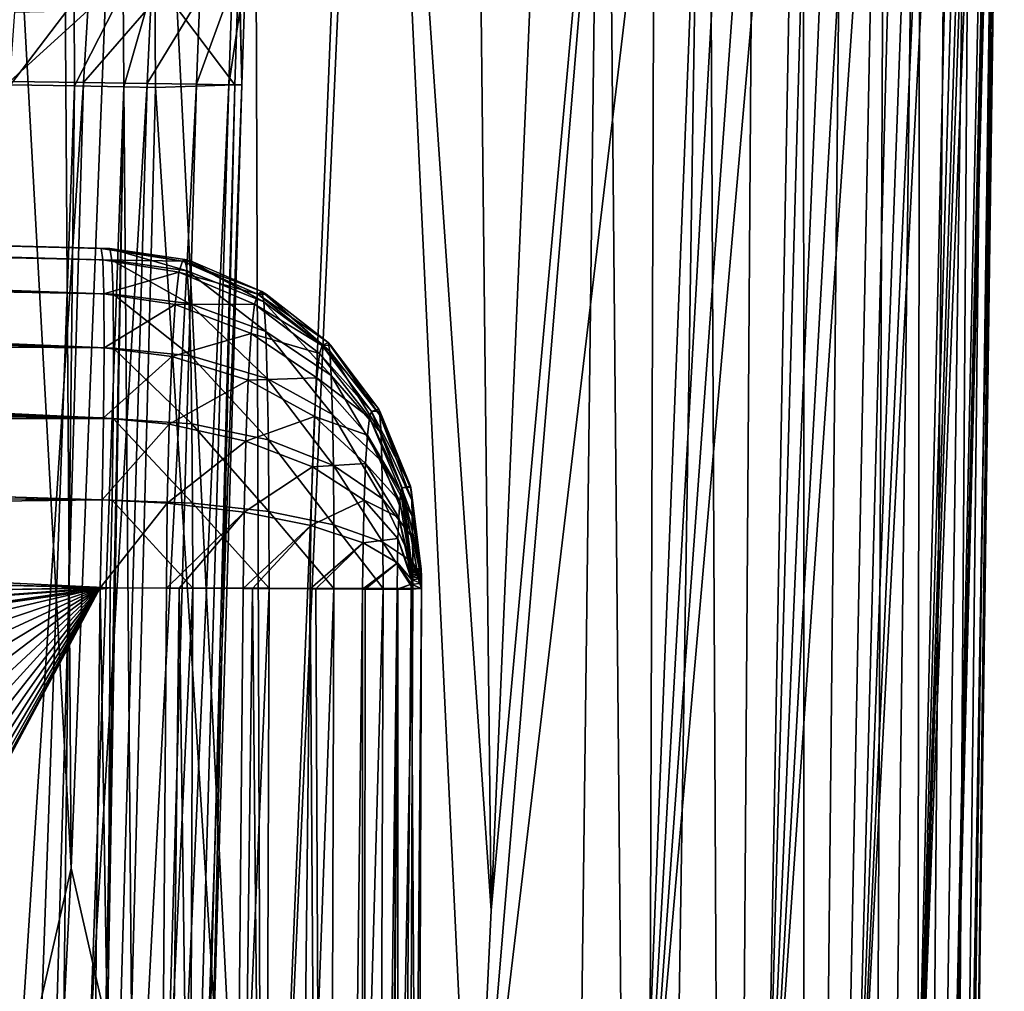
# Model space of a CAD drawing. Header units: metres. Extents: x -105 to 105, y -117 to 62.
# Tile 116 of 256: x 16.08 to 21.01, y -42.45 to -37.59. Entities that reach past the tile are written whole.
import ezdxf

# ---------------------------------------------------------------- set-up
doc = ezdxf.new("R2010")
doc.units = ezdxf.units.M
doc.layers.add('solid_509432_AD150_SW0001', color=7, linetype='CONTINUOUS')
doc.layers.add('solid_509432_AD150_SW0001_01', color=7, linetype='CONTINUOUS')

msp = doc.modelspace()

# ---------------------------------------------------------------- linework, layer by layer
at = {"layer": 'solid_509432_AD150_SW0001'}
for points in [[(-2.571086, -44.225113, 17.200001), (19.004164, -33.471672, 17.200001), (-19.004164, -33.471653, 17.200001)], [(0.626161, -43.635117, 17.200001), (19.004164, -33.471672, 17.200001), (-0.471556, -43.619888, 17.200001)], [(16.495655, -38.789654, 8.592188), (0, -38.358189, 8.158414), (0, -38.429993, 7.947414)], [(16.500473, -38.959274, 8.182471), (0, -38.429993, 7.947414), (0, -38.528774, 7.747659)], [(16.500473, -38.959274, 8.182471), (16.495655, -38.789654, 8.592188), (0, -38.429993, 7.947414)], [(16.500473, -38.959274, 8.182471), (0, -38.528774, 7.747659), (0, -38.652809, 7.562604)], [(16.501513, -39.229218, 7.830352), (16.500473, -38.959274, 8.182471), (0, -38.652809, 7.562604)]]:
    msp.add_3dface(points, dxfattribs=at)
at = {"layer": 'solid_509432_AD150_SW0001_01'}
for points in [[(-2.571086, -44.225113, 17.200001), (-1.55115, -43.819115, 17.200001), (19.004164, -33.471672, 17.200001)], [(-1.55115, -43.819115, 17.200001), (-0.471556, -43.619888, 17.200001), (19.004164, -33.471672, 17.200001)], [(0.626161, -43.635117, 17.200001), (1.699764, -43.864197, 17.200001), (19.004164, -33.471672, 17.200001)], [(1.699764, -43.864197, 17.200001), (2.708052, -44.298321, 17.200001), (19.004164, -33.471672, 17.200001)], [(2.708052, -44.298321, 17.200001), (3.612293, -44.920826, 17.200001), (19.004164, -33.471672, 17.200001)], [(3.612293, -44.920826, 17.200001), (4.377715, -45.707779, 17.200001), (19.004164, -33.471672, 17.200001)], [(4.279174, -52.812294, 17.200001), (18.747355, -54.341576, 17.200001), (19.004164, -33.471672, 17.200001)], [(4.901679, -51.908051, 17.200001), (4.279174, -52.812294, 17.200001), (19.004164, -33.471672, 17.200001)], [(4.377715, -45.707779, 17.200001), (4.974889, -46.628914, 17.200001), (19.004164, -33.471672, 17.200001)], [(5.335804, -50.899761, 17.200001), (4.901679, -51.908051, 17.200001), (19.004164, -33.471672, 17.200001)], [(4.974889, -46.628914, 17.200001), (5.380886, -47.648849, 17.200001), (19.004164, -33.471672, 17.200001)], [(5.564882, -49.82616, 17.200001), (5.335804, -50.899761, 17.200001), (19.004164, -33.471672, 17.200001)], [(5.380886, -47.648849, 17.200001), (5.58011, -48.728443, 17.200001), (19.004164, -33.471672, 17.200001)], [(5.58011, -48.728443, 17.200001), (5.564882, -49.82616, 17.200001), (19.004164, -33.471672, 17.200001)], [(16.337908, -41.835602, -7.249465), (15.374814, -46.039547, -8.034822), (15.878429, -33.5, -8.644802)], [(16.2812, -33.5, -8.147221), (16.337908, -41.835602, -7.249465), (15.878429, -33.5, -8.644802)], [(16.2812, -33.5, -8.147221), (16.666525, -33.499992, -7.628942), (16.337908, -41.835602, -7.249465)], [(17.292755, -46.037891, -5.18559), (16.337908, -41.835602, -7.249465), (16.666525, -33.499992, -7.628942)], [(17.250189, -33.5, -6.753048), (17.292755, -46.037891, -5.18559), (16.666525, -33.499992, -7.628942)], [(17.250189, -33.5, -6.753048), (17.802956, -33.5, -5.799614), (17.292755, -46.037891, -5.18559)], [(17.802956, -33.5, -5.799614), (17.851265, -33.5, -5.709489), (17.292755, -46.037891, -5.18559)], [(18.347046, -43.965725, -3.240561), (17.292755, -46.037891, -5.18559), (17.851265, -33.5, -5.709489)], [(18.439791, -42.047333, -3.313157), (18.347046, -43.965725, -3.240561), (17.851265, -33.5, -5.709489)], [(18.344845, -33.5, -4.712969), (18.439791, -42.047333, -3.313157), (17.851265, -33.5, -5.709489)], [(18.344845, -33.5, -4.712969), (18.804445, -33.499958, -3.630712), (18.439791, -42.047333, -3.313157)], [(19.215357, -33.5, -2.49794), (18.347046, -43.965725, -3.240561), (18.439791, -42.047333, -3.313157)], [(19.591818, -33.5, -1.260103), (19.18572, -43.946175, -0.818114), (18.347046, -43.965725, -3.240561)], [(19.215357, -33.5, -2.49794), (19.591818, -33.5, -1.260103), (18.347046, -43.965725, -3.240561)], [(19.215357, -33.5, -2.49794), (18.439791, -42.047333, -3.313157), (18.804445, -33.499958, -3.630712)], [(19.196905, -54.347084, 17.148819), (19.004164, -33.471672, 17.200001), (18.747355, -54.341576, 17.200001)], [(19.196905, -54.347084, 17.148819), (19.264751, -33.475403, 17.182947), (19.004164, -33.471672, 17.200001)], [(20.099735, -33.5, 0.886704), (19.808689, -43.945038, 1.711264), (19.18572, -43.946175, -0.818114)], [(19.938181, -33.5, 0.124618), (20.099735, -33.5, 0.886704), (19.18572, -43.946175, -0.818114)], [(19.768791, -33.5, -0.588765), (19.938181, -33.5, 0.124618), (19.18572, -43.946175, -0.818114)], [(19.591818, -33.5, -1.260103), (19.768791, -33.5, -0.588765), (19.18572, -43.946175, -0.818114)], [(19.196905, -54.347084, 17.148819), (19.520893, -33.479103, 17.13208), (19.264751, -33.475403, 17.182947)], [(19.623438, -54.351334, 16.997894), (19.520893, -33.479103, 17.13208), (19.196905, -54.347084, 17.148819)], [(19.623438, -54.351334, 16.997894), (19.768225, -33.48267, 17.048267), (19.520893, -33.479103, 17.13208)], [(19.623438, -54.351334, 16.997894), (20.002529, -33.486046, 16.932934), (19.768225, -33.48267, 17.048267)], [(20.005131, -54.355141, 16.75495), (20.002529, -33.486046, 16.932934), (19.623438, -54.351334, 16.997894)], [(20.527891, -33.5, 3.530756), (20.256693, -43.943859, 4.336709), (19.808689, -43.945038, 1.711264)], [(20.39657, -33.5, 2.587375), (20.527891, -33.5, 3.530756), (19.808689, -43.945038, 1.711264)], [(20.252766, -33.5, 1.70437), (20.39657, -33.5, 2.587375), (19.808689, -43.945038, 1.711264)], [(20.099735, -33.5, 0.886704), (20.252766, -33.5, 1.70437), (19.808689, -43.945038, 1.711264)], [(20.005131, -54.355141, 16.75495), (20.219803, -33.489174, 16.788054), (20.002529, -33.486046, 16.932934)], [(20.005131, -54.355141, 16.75495), (20.416351, -33.492004, 16.616091), (20.219803, -33.489174, 16.788054)], [(20.322451, -54.358303, 16.432421), (20.416351, -33.492004, 16.616091), (20.005131, -54.355141, 16.75495)], [(20.800377, -33.5, 6.292074), (20.560003, -43.942654, 7.03424), (20.256693, -43.943859, 4.336709)], [(20.731546, -33.5, 5.432731), (20.800377, -33.5, 6.292074), (20.256693, -43.943859, 4.336709)], [(20.640642, -33.5, 4.495215), (20.731546, -33.5, 5.432731), (20.256693, -43.943859, 4.336709)], [(20.527891, -33.5, 3.530756), (20.640642, -33.5, 4.495215), (20.256693, -43.943859, 4.336709)], [(20.322451, -54.358303, 16.432421), (20.588825, -33.494484, 16.419971), (20.416351, -33.492004, 16.616091)], [(20.559155, -54.360664, 16.046814), (20.588825, -33.494484, 16.419971), (20.322451, -54.358303, 16.432421)], [(20.559155, -54.360664, 16.046814), (20.734261, -33.496571, 16.203068), (20.588825, -33.494484, 16.419971)], [(20.559155, -54.360664, 16.046814), (20.850195, -33.498219, 15.969069), (20.734261, -33.496571, 16.203068)], [(20.703129, -54.362099, 15.617867), (20.850195, -33.498219, 15.969069), (20.559155, -54.360664, 16.046814)], [(20.960203, -33.5, 9.572054), (20.742512, -43.941422, 9.769556), (20.560003, -43.942654, 7.03424)], [(20.920578, -33.5, 8.428209), (20.960203, -33.5, 9.572054), (20.560003, -43.942654, 7.03424)], [(20.891075, -33.5, 7.781393), (20.920578, -33.5, 8.428209), (20.560003, -43.942654, 7.03424)], [(20.852119, -33.5, 7.072661), (20.891075, -33.5, 7.781393), (20.560003, -43.942654, 7.03424)], [(20.800377, -33.5, 6.292074), (20.852119, -33.5, 7.072661), (20.560003, -43.942654, 7.03424)], [(20.703129, -54.362099, 15.617867), (20.93466, -33.499386, 15.721932), (20.850195, -33.498219, 15.969069)], [(20.703129, -54.362099, 15.617867), (20.986189, -33.500046, 15.466034), (20.93466, -33.499386, 15.721932)], [(20.703129, -54.362099, 15.617867), (20.746878, -54.377357, 15.167789), (20.986189, -33.500046, 15.466034)], [(21.004698, -33.5, 12.412524), (20.83222, -43.94017, 12.502515), (20.742512, -43.941422, 9.769556)], [(21.000637, -33.5, 11.840405), (21.004698, -33.5, 12.412524), (20.742512, -43.941422, 9.769556)], [(20.993958, -33.5, 11.232738), (21.000637, -33.5, 11.840405), (20.742512, -43.941422, 9.769556)], [(20.984552, -33.500019, 10.575723), (20.993958, -33.5, 11.232738), (20.742512, -43.941422, 9.769556)], [(20.960203, -33.5, 9.572054), (20.984552, -33.500019, 10.575723), (20.742512, -43.941422, 9.769556)], [(20.986189, -33.500046, 15.466034), (20.746878, -54.377357, 15.167789), (20.862232, -44.021671, 15.191829)], [(21.006433, -33.5, 14.569975), (20.862232, -44.021671, 15.191829), (20.83222, -43.94017, 12.502515)], [(21.007477, -33.5, 14.01115), (21.006433, -33.5, 14.569975), (20.83222, -43.94017, 12.502515)], [(21.007679, -33.5, 13.484887), (21.007477, -33.5, 14.01115), (20.83222, -43.94017, 12.502515)], [(21.00687, -33.5, 12.956925), (21.007679, -33.5, 13.484887), (20.83222, -43.94017, 12.502515)], [(21.004698, -33.5, 12.412524), (21.00687, -33.5, 12.956925), (20.83222, -43.94017, 12.502515)], [(21.006433, -33.5, 14.569975), (21.003345, -33.499981, 15.205338), (20.862232, -44.021671, 15.191829)], [(20.986189, -33.500046, 15.466034), (20.862232, -44.021671, 15.191829), (21.003345, -33.499981, 15.205338)], [(16.755898, -37.38113, -0.581073), (17.155979, -37.913364, 1.051079), (17.176847, -37.29546, 1.107694)], [(17.191433, -37.913734, 1.450462), (17.176847, -37.29546, 1.107694), (17.155979, -37.913364, 1.051079)], [(17.191433, -37.913734, 1.450462), (17.177525, -37.282532, 1.110074), (17.176847, -37.29546, 1.107694)], [(17.191433, -37.913734, 1.450462), (17.209694, -37.352509, 1.500777), (17.177525, -37.282532, 1.110074)], [(17.12649, -37.912613, 1.846121), (17.143063, -37.417023, 1.887917), (17.209694, -37.352509, 1.500777)], [(17.191433, -37.913734, 1.450462), (17.12649, -37.912613, 1.846121), (17.209694, -37.352509, 1.500777)], [(16.597887, -37.43924, -0.94682), (16.600748, -37.922832, -0.90991), (16.755898, -37.38113, -0.581073)], [(16.600748, -37.922832, -0.90991), (16.759558, -37.925709, -0.537667), (16.755898, -37.38113, -0.581073)], [(16.755898, -37.38113, -0.581073), (16.759558, -37.925709, -0.537667), (17.155979, -37.913364, 1.051079)], [(16.597887, -37.43924, -0.94682), (16.351919, -37.494816, -1.261945), (16.35363, -37.918472, -1.23039)], [(16.597887, -37.43924, -0.94682), (16.35363, -37.918472, -1.23039), (16.600748, -37.922832, -0.90991)], [(16.965229, -37.910065, 2.213207), (16.981726, -37.471951, 2.247681), (17.143063, -37.417023, 1.887917)], [(17.12649, -37.912613, 1.846121), (16.965229, -37.910065, 2.213207), (17.143063, -37.417023, 1.887917)], [(16.351919, -37.494816, -1.261945), (16.033754, -37.541523, -1.50583), (16.034016, -37.91291, -1.478602)], [(16.351919, -37.494816, -1.261945), (16.034016, -37.91291, -1.478602), (16.35363, -37.918472, -1.23039)], [(16.717773, -37.90625, 2.528669), (16.735668, -37.513893, 2.557797), (16.981726, -37.471951, 2.247681)], [(16.965229, -37.910065, 2.213207), (16.717773, -37.90625, 2.528669), (16.981726, -37.471951, 2.247681)], [(16.030886, -37.895844, 2.929962), (16.054628, -37.549408, 2.956552), (16.420124, -37.540257, 2.799066)], [(16.399668, -37.901409, 2.772695), (16.030886, -37.895844, 2.929962), (16.420124, -37.540257, 2.799066)], [(16.399668, -37.901409, 2.772695), (16.420124, -37.540257, 2.799066), (16.735668, -37.513893, 2.557797)], [(16.717773, -37.90625, 2.528669), (16.399668, -37.901409, 2.772695), (16.735668, -37.513893, 2.557797)], [(15.73107, -48.171921, 2.936239), (16.030886, -37.895844, 2.929962), (16.399668, -37.901409, 2.772695)], [(16.104322, -48.18819, 2.774335), (15.73107, -48.171921, 2.936239), (16.399668, -37.901409, 2.772695)], [(16.35363, -37.918472, -1.23039), (16.034016, -37.91291, -1.478602), (15.988058, -48.221207, -1.254016)], [(16.35363, -37.918472, -1.23039), (15.988058, -48.221207, -1.254016), (16.235443, -48.233841, -0.942587)], [(16.104322, -48.18819, 2.774335), (16.399668, -37.901409, 2.772695), (16.717773, -37.90625, 2.528669)], [(16.424654, -48.202282, 2.523368), (16.104322, -48.18819, 2.774335), (16.717773, -37.90625, 2.528669)], [(16.600748, -37.922832, -0.90991), (16.35363, -37.918472, -1.23039), (16.235443, -48.233841, -0.942587)], [(16.600748, -37.922832, -0.90991), (16.235443, -48.233841, -0.942587), (16.400219, -48.211334, -0.578726)], [(16.600748, -37.922832, -0.90991), (16.400219, -48.211334, -0.578726), (16.433891, -47.534676, -0.574933)], [(16.424654, -48.202282, 2.523368), (16.717773, -37.90625, 2.528669), (16.965229, -37.910065, 2.213207)], [(16.67132, -48.21328, 2.199593), (16.424654, -48.202282, 2.523368), (16.965229, -37.910065, 2.213207)], [(16.600748, -37.922832, -0.90991), (16.433891, -47.534676, -0.574933), (16.639904, -42.566452, -0.551323)], [(16.600748, -37.922832, -0.90991), (16.639904, -42.566452, -0.551323), (16.759558, -37.925709, -0.537667)], [(16.759558, -37.925709, -0.537667), (16.639904, -42.566452, -0.551323), (17.051966, -42.514347, 1.039611)], [(16.67132, -48.21328, 2.199593), (16.965229, -37.910065, 2.213207), (17.12649, -37.912613, 1.846121)], [(16.828342, -48.22047, 1.823977), (16.67132, -48.21328, 2.199593), (17.12649, -37.912613, 1.846121)], [(16.759558, -37.925709, -0.537667), (17.051966, -42.514347, 1.039611), (17.155979, -37.913364, 1.051079)], [(16.828342, -48.22047, 1.823977), (17.12649, -37.912613, 1.846121), (17.191433, -37.913734, 1.450462)], [(16.885555, -48.223392, 1.420847), (16.828342, -48.22047, 1.823977), (17.191433, -37.913734, 1.450462)], [(16.885555, -48.223392, 1.420847), (17.155979, -37.913364, 1.051079), (17.051966, -42.514347, 1.039611)], [(16.885555, -48.223392, 1.420847), (17.191433, -37.913734, 1.450462), (17.155979, -37.913364, 1.051079)], [(0, -38.299999, 10.700583), (16.510944, -38.732353, 9.636515), (16.530628, -38.732868, 10.267713)], [(16.540733, -38.791069, 10.707514), (0, -38.299999, 10.700583), (16.530628, -38.732868, 10.267713)], [(0, -38.299999, 10.700583), (16.487398, -38.731739, 9.031156), (16.510944, -38.732353, 9.636515)], [(0, -38.299999, 10.700583), (0, -38.299999, 8.599418), (16.487398, -38.731739, 9.031156)], [(0, -38.314613, 8.376964), (16.487398, -38.731739, 9.031156), (0, -38.299999, 8.599418)], [(0, -38.314613, 10.923037), (0, -38.299999, 10.700583), (16.540733, -38.791069, 10.707514)], [(16.495655, -38.789654, 8.592188), (16.487398, -38.731739, 9.031156), (0, -38.314613, 8.376964)], [(0, -38.358189, 11.141585), (0, -38.314613, 10.923037), (16.540733, -38.791069, 10.707514)], [(16.495655, -38.789654, 8.592188), (0, -38.314613, 8.376964), (0, -38.358189, 8.158414)], [(0, -38.358189, 11.141585), (16.540733, -38.791069, 10.707514), (16.547276, -38.961216, 11.117539)], [(0, -38.429993, 11.352586), (0, -38.358189, 11.141585), (16.547276, -38.961216, 11.117539)], [(0, -38.528774, 11.552341), (0, -38.429993, 11.352586), (16.547276, -38.961216, 11.117539)], [(0, -38.528774, 11.552341), (16.547276, -38.961216, 11.117539), (16.549807, -39.231651, 11.469553)], [(0, -38.652809, 11.737395), (0, -38.528774, 11.552341), (16.549807, -39.231651, 11.469553)], [(0, -38.799999, 11.904641), (0, -38.652809, 11.737395), (16.549807, -39.231651, 11.469553)], [(16.501513, -39.229218, 7.830352), (0, -38.652809, 7.562604), (0, -38.799999, 7.395359)], [(16.894077, -38.795452, 9.013632), (16.510944, -38.732353, 9.636515), (16.487398, -38.731739, 9.031156)], [(16.894077, -38.795452, 9.013632), (16.487398, -38.731739, 9.031156), (16.495655, -38.789654, 8.592188)], [(16.894077, -38.795452, 9.013632), (16.530628, -38.732868, 10.267713), (16.510944, -38.732353, 9.636515)], [(16.917213, -38.843975, 10.68298), (16.540733, -38.791069, 10.707514), (16.530628, -38.732868, 10.267713)], [(16.905828, -38.787674, 10.257357), (16.530628, -38.732868, 10.267713), (16.894077, -38.795452, 9.013632)], [(16.917213, -38.843975, 10.68298), (16.530628, -38.732868, 10.267713), (16.905828, -38.787674, 10.257357)], [(0, -38.799999, 11.904641), (16.549807, -39.231651, 11.469553), (16.548161, -39.583767, 11.739504)], [(1.353348, -38.888409, 11.919743), (0, -38.799999, 11.904641), (16.548161, -39.583767, 11.739504)], [(1.234491, -38.873535, 7.387994), (16.501513, -39.229218, 7.830352), (0, -38.799999, 7.395359)], [(16.875586, -38.850666, 8.59038), (16.495655, -38.789654, 8.592188), (16.500473, -38.959274, 8.182471)], [(16.875586, -38.850666, 8.59038), (16.894077, -38.795452, 9.013632), (16.495655, -38.789654, 8.592188)], [(16.927378, -39.00843, 11.07947), (16.547276, -38.961216, 11.117539), (16.540733, -38.791069, 10.707514)], [(16.917213, -38.843975, 10.68298), (16.927378, -39.00843, 11.07947), (16.540733, -38.791069, 10.707514)], [(17.271366, -38.96122, 8.997255), (16.894077, -38.795452, 9.013632), (16.875586, -38.850666, 8.59038)], [(16.936914, -38.796413, 10.256495), (16.905828, -38.787674, 10.257357), (16.894077, -38.795452, 9.013632)], [(17.291698, -38.948551, 10.246632), (16.894077, -38.795452, 9.013632), (17.271366, -38.96122, 8.997255)], [(17.291698, -38.948551, 10.246632), (16.936914, -38.796413, 10.256495), (16.894077, -38.795452, 9.013632)], [(17.301981, -38.999359, 10.630998), (16.905828, -38.787674, 10.257357), (16.936914, -38.796413, 10.256495)], [(17.301981, -38.999359, 10.630998), (16.917213, -38.843975, 10.68298), (16.905828, -38.787674, 10.257357)], [(17.301981, -38.999359, 10.630998), (16.936914, -38.796413, 10.256495), (17.291698, -38.948551, 10.246632)], [(1.234491, -38.873535, 7.387994), (2.623629, -39.136425, 7.246763), (16.501513, -39.229218, 7.830352)], [(16.857523, -39.013588, 8.195604), (16.875586, -38.850666, 8.59038), (16.500473, -38.959274, 8.182471)], [(17.254717, -39.010929, 8.616218), (16.875586, -38.850666, 8.59038), (16.857523, -39.013588, 8.195604)], [(17.254717, -39.010929, 8.616218), (17.271366, -38.96122, 8.997255), (16.875586, -38.850666, 8.59038)], [(17.311161, -39.147808, 10.98905), (16.927378, -39.00843, 11.07947), (16.917213, -38.843975, 10.68298)], [(17.301981, -38.999359, 10.630998), (17.311161, -39.147808, 10.98905), (16.917213, -38.843975, 10.68298)], [(2.789755, -39.181156, 12.074547), (1.353348, -38.888409, 11.919743), (16.548161, -39.583767, 11.739504)], [(16.857523, -39.013588, 8.195604), (16.500473, -38.959274, 8.182471), (16.501513, -39.229218, 7.830352)], [(16.935717, -39.26984, 11.41994), (16.549807, -39.231651, 11.469553), (16.547276, -38.961216, 11.117539)], [(16.927378, -39.00843, 11.07947), (16.935717, -39.26984, 11.41994), (16.547276, -38.961216, 11.117539)], [(17.593782, -39.218006, 8.983131), (17.271366, -38.96122, 8.997255), (17.254717, -39.010929, 8.616218)], [(17.313574, -38.961487, 10.24602), (17.291698, -38.948551, 10.246632), (17.271366, -38.96122, 8.997255)], [(17.622711, -39.20396, 10.237347), (17.271366, -38.96122, 8.997255), (17.593782, -39.218006, 8.983131)], [(17.622711, -39.20396, 10.237347), (17.313574, -38.961487, 10.24602), (17.271366, -38.96122, 8.997255)], [(17.631237, -39.24604, 10.555964), (17.291698, -38.948551, 10.246632), (17.313574, -38.961487, 10.24602)], [(17.631237, -39.24604, 10.555964), (17.301981, -38.999359, 10.630998), (17.291698, -38.948551, 10.246632)], [(17.631237, -39.24604, 10.555964), (17.313574, -38.961487, 10.24602), (17.622711, -39.20396, 10.237347)], [(16.841166, -39.273411, 7.856117), (16.857523, -39.013588, 8.195604), (16.501513, -39.229218, 7.830352)], [(17.238459, -39.157562, 8.260815), (16.857523, -39.013588, 8.195604), (16.841166, -39.273411, 7.856117)], [(17.238459, -39.157562, 8.260815), (17.254717, -39.010929, 8.616218), (16.857523, -39.013588, 8.195604)], [(17.318691, -39.383793, 11.296507), (16.935717, -39.26984, 11.41994), (16.927378, -39.00843, 11.07947)], [(17.311161, -39.147808, 10.98905), (17.318691, -39.383793, 11.296507), (16.927378, -39.00843, 11.07947)], [(17.580009, -39.259136, 8.667903), (17.254717, -39.010929, 8.616218), (17.238459, -39.157562, 8.260815)], [(17.580009, -39.259136, 8.667903), (17.593782, -39.218006, 8.983131), (17.254717, -39.010929, 8.616218)], [(17.638849, -39.369022, 10.852761), (17.311161, -39.147808, 10.98905), (17.301981, -38.999359, 10.630998)], [(17.631237, -39.24604, 10.555964), (17.638849, -39.369022, 10.852761), (17.301981, -38.999359, 10.630998)], [(2.623629, -39.136425, 7.246763), (16.498699, -39.581219, 7.559924), (16.501513, -39.229218, 7.830352)], [(2.623629, -39.136425, 7.246763), (3.346309, -39.353031, 7.154248), (16.498699, -39.581219, 7.559924)], [(17.223734, -39.391396, 7.955183), (17.238459, -39.157562, 8.260815), (16.841166, -39.273411, 7.856117)], [(17.566561, -39.380405, 8.373881), (17.238459, -39.157562, 8.260815), (17.223734, -39.391396, 7.955183)], [(17.566561, -39.380405, 8.373881), (17.580009, -39.259136, 8.667903), (17.238459, -39.157562, 8.260815)], [(17.645094, -39.564545, 11.107615), (17.318691, -39.383793, 11.296507), (17.311161, -39.147808, 10.98905)], [(17.638849, -39.369022, 10.852761), (17.645094, -39.564545, 11.107615), (17.311161, -39.147808, 10.98905)], [(4.014993, -39.606247, 12.220202), (2.789755, -39.181156, 12.074547), (16.548161, -39.583767, 11.739504)], [(17.839905, -39.548759, 8.972198), (17.593782, -39.218006, 8.983131), (17.580009, -39.259136, 8.667903)], [(17.635708, -39.217182, 10.236979), (17.622711, -39.20396, 10.237347), (17.593782, -39.218006, 8.983131)], [(17.876257, -39.536457, 10.230136), (17.635708, -39.217182, 10.236979), (17.593782, -39.218006, 8.983131)], [(17.876257, -39.536457, 10.230136), (17.593782, -39.218006, 8.983131), (17.839905, -39.548759, 8.972198)], [(17.88249, -39.567165, 10.463003), (17.622711, -39.20396, 10.237347), (17.635708, -39.217182, 10.236979)], [(17.88249, -39.567165, 10.463003), (17.631237, -39.24604, 10.555964), (17.622711, -39.20396, 10.237347)], [(17.88249, -39.567165, 10.463003), (17.635708, -39.217182, 10.236979), (17.876257, -39.536457, 10.230136)], [(16.841166, -39.273411, 7.856117), (16.501513, -39.229218, 7.830352), (16.498699, -39.581219, 7.559924)], [(16.827734, -39.612614, 7.595287), (16.841166, -39.273411, 7.856117), (16.498699, -39.581219, 7.559924)], [(16.941755, -39.610497, 11.681263), (16.548161, -39.583767, 11.739504), (16.549807, -39.231651, 11.469553)], [(16.935717, -39.26984, 11.41994), (16.941755, -39.610497, 11.681263), (16.549807, -39.231651, 11.469553)], [(17.223734, -39.391396, 7.955183), (16.841166, -39.273411, 7.856117), (16.827734, -39.612614, 7.595287)], [(17.324148, -39.691326, 11.532485), (16.941755, -39.610497, 11.681263), (16.935717, -39.26984, 11.41994)], [(17.318691, -39.383793, 11.296507), (17.324148, -39.691326, 11.532485), (16.935717, -39.26984, 11.41994)], [(17.829847, -39.578796, 8.742), (17.580009, -39.259136, 8.667903), (17.566561, -39.380405, 8.373881)], [(17.829847, -39.578796, 8.742), (17.839905, -39.548759, 8.972198), (17.580009, -39.259136, 8.667903)], [(17.888058, -39.656967, 10.679916), (17.638849, -39.369022, 10.852761), (17.631237, -39.24604, 10.555964)], [(17.88249, -39.567165, 10.463003), (17.888058, -39.656967, 10.679916), (17.631237, -39.24604, 10.555964)], [(3.346309, -39.353031, 7.154248), (4.014269, -39.605995, 7.07985), (16.498699, -39.581219, 7.559924)], [(17.892626, -39.799755, 10.866168), (17.645094, -39.564545, 11.107615), (17.638849, -39.369022, 10.852761)], [(17.888058, -39.656967, 10.679916), (17.892626, -39.799755, 10.866168), (17.638849, -39.369022, 10.852761)], [(17.211643, -39.696651, 7.72036), (17.223734, -39.391396, 7.955183), (16.827734, -39.612614, 7.595287)], [(17.554382, -39.573761, 8.121036), (17.223734, -39.391396, 7.955183), (17.211643, -39.696651, 7.72036)], [(17.554382, -39.573761, 8.121036), (17.566561, -39.380405, 8.373881), (17.223734, -39.391396, 7.955183)], [(17.649618, -39.819359, 11.303211), (17.324148, -39.691326, 11.532485), (17.318691, -39.383793, 11.296507)], [(17.645094, -39.564545, 11.107615), (17.649618, -39.819359, 11.303211), (17.318691, -39.383793, 11.296507)], [(17.820028, -39.667305, 8.527292), (17.566561, -39.380405, 8.373881), (17.554382, -39.573761, 8.121036)], [(17.820028, -39.667305, 8.527292), (17.829847, -39.578796, 8.742), (17.566561, -39.380405, 8.373881)], [(17.895935, -39.985851, 11.009105), (17.649618, -39.819359, 11.303211), (17.645094, -39.564545, 11.107615)], [(17.892626, -39.799755, 10.866168), (17.895935, -39.985851, 11.009105), (17.645094, -39.564545, 11.107615)], [(17.993382, -39.931499, 8.965181), (17.839905, -39.548759, 8.972198), (17.829847, -39.578796, 8.742)], [(17.882019, -39.546597, 10.22997), (17.876257, -39.536457, 10.230136), (17.839905, -39.548759, 8.972198)], [(18.035011, -39.923325, 10.225492), (17.882019, -39.546597, 10.22997), (17.839905, -39.548759, 8.972198)], [(18.035011, -39.923325, 10.225492), (17.839905, -39.548759, 8.972198), (17.993382, -39.931499, 8.965181)], [(18.038574, -39.940796, 10.358467), (17.876257, -39.536457, 10.230136), (17.882019, -39.546597, 10.22997)], [(18.038574, -39.940796, 10.358467), (17.88249, -39.567165, 10.463003), (17.876257, -39.536457, 10.230136)], [(18.038574, -39.940796, 10.358467), (17.882019, -39.546597, 10.22997), (18.035011, -39.923325, 10.225492)], [(18.041759, -39.991962, 10.482323), (17.888058, -39.656967, 10.679916), (17.88249, -39.567165, 10.463003)], [(18.038574, -39.940796, 10.358467), (18.041759, -39.991962, 10.482323), (17.88249, -39.567165, 10.463003)], [(4.014269, -39.605995, 7.07985), (16.492224, -39.991238, 7.389794), (16.498699, -39.581219, 7.559924)], [(4.014269, -39.605995, 7.07985), (4.602895, -39.874035, 7.038407), (16.492224, -39.991238, 7.389794)], [(4.014993, -39.606247, 12.220202), (16.548161, -39.583767, 11.739504), (16.542458, -39.993454, 11.909131)], [(4.561553, -39.853764, 12.259759), (4.014993, -39.606247, 12.220202), (16.542458, -39.993454, 11.909131)], [(16.827734, -39.612614, 7.595287), (16.498699, -39.581219, 7.559924), (16.492224, -39.991238, 7.389794)], [(16.818264, -40.008087, 7.431159), (16.827734, -39.612614, 7.595287), (16.492224, -39.991238, 7.389794)], [(16.945162, -40.007263, 11.845608), (16.542458, -39.993454, 11.909131), (16.548161, -39.583767, 11.739504)], [(16.941755, -39.610497, 11.681263), (16.945162, -40.007263, 11.845608), (16.548161, -39.583767, 11.739504)], [(17.211643, -39.696651, 7.72036), (16.827734, -39.612614, 7.595287), (16.818264, -40.008087, 7.431159)], [(17.327225, -40.049515, 11.680881), (16.945162, -40.007263, 11.845608), (16.941755, -39.610497, 11.681263)], [(17.324148, -39.691326, 11.532485), (17.327225, -40.049515, 11.680881), (16.941755, -39.610497, 11.681263)], [(17.544384, -39.826168, 7.926766), (17.554382, -39.573761, 8.121036), (17.211643, -39.696651, 7.72036)], [(17.81114, -39.808395, 8.342655), (17.554382, -39.573761, 8.121036), (17.544384, -39.826168, 7.926766)], [(17.81114, -39.808395, 8.342655), (17.820028, -39.667305, 8.527292), (17.554382, -39.573761, 8.121036)], [(17.987631, -39.948673, 8.833587), (17.829847, -39.578796, 8.742), (17.820028, -39.667305, 8.527292)], [(17.987631, -39.948673, 8.833587), (17.993382, -39.931499, 8.965181), (17.829847, -39.578796, 8.742)], [(17.982023, -39.999199, 8.710855), (17.820028, -39.667305, 8.527292), (17.81114, -39.808395, 8.342655)], [(17.982023, -39.999199, 8.710855), (17.987631, -39.948673, 8.833587), (17.820028, -39.667305, 8.527292)], [(18.044374, -40.073345, 10.58866), (17.892626, -39.799755, 10.866168), (17.888058, -39.656967, 10.679916)], [(18.041759, -39.991962, 10.482323), (18.044374, -40.073345, 10.58866), (17.888058, -39.656967, 10.679916)], [(17.203121, -40.05254, 7.572589), (17.211643, -39.696651, 7.72036), (16.818264, -40.008087, 7.431159)], [(17.544384, -39.826168, 7.926766), (17.211643, -39.696651, 7.72036), (17.203121, -40.05254, 7.572589)], [(17.65217, -40.11615, 11.426204), (17.327225, -40.049515, 11.680881), (17.324148, -39.691326, 11.532485)], [(17.649618, -39.819359, 11.303211), (17.65217, -40.11615, 11.426204), (17.324148, -39.691326, 11.532485)], [(17.803844, -39.99255, 8.20079), (17.81114, -39.808395, 8.342655), (17.544384, -39.826168, 7.926766)], [(17.8978, -40.202621, 11.098973), (17.65217, -40.11615, 11.426204), (17.649618, -39.819359, 11.303211)], [(17.895935, -39.985851, 11.009105), (17.8978, -40.202621, 11.098973), (17.649618, -39.819359, 11.303211)], [(17.97695, -40.079704, 8.605317), (17.81114, -39.808395, 8.342655), (17.803844, -39.99255, 8.20079)], [(17.97695, -40.079704, 8.605317), (17.982023, -39.999199, 8.710855), (17.81114, -39.808395, 8.342655)], [(18.046268, -40.179432, 10.670259), (17.895935, -39.985851, 11.009105), (17.892626, -39.799755, 10.866168)], [(18.044374, -40.073345, 10.58866), (18.046268, -40.179432, 10.670259), (17.892626, -39.799755, 10.866168)], [(4.561553, -39.853764, 12.259759), (16.533102, -40.43235, 11.967066), (5.093712, -40.132801, 12.266617)], [(4.561553, -39.853764, 12.259759), (16.542458, -39.993454, 11.909131), (16.533102, -40.43235, 11.967066)], [(17.537336, -40.120422, 7.804505), (17.544384, -39.826168, 7.926766), (17.203121, -40.05254, 7.572589)], [(17.803844, -39.99255, 8.20079), (17.544384, -39.826168, 7.926766), (17.537336, -40.120422, 7.804505)], [(4.602895, -39.874035, 7.038407), (5.093712, -40.132801, 7.033383), (16.492224, -39.991238, 7.389794)], [(17.982023, -39.999199, 8.710855), (18.042475, -40.344921, 8.927301), (17.987631, -39.948673, 8.833587)], [(17.987631, -39.948673, 8.833587), (18.044025, -40.338726, 8.96255), (17.993382, -39.931499, 8.965181)], [(17.987631, -39.948673, 8.833587), (18.042475, -40.344921, 8.927301), (18.043249, -40.340298, 8.94472)], [(17.987631, -39.948673, 8.833587), (18.043249, -40.340298, 8.94472), (18.044025, -40.338726, 8.96255)], [(18.036226, -39.927952, 10.225455), (18.035011, -39.923325, 10.225492), (17.993382, -39.931499, 8.965181)], [(18.036226, -39.927952, 10.225455), (17.993382, -39.931499, 8.965181), (18.088137, -40.33604, 10.223735)], [(17.993382, -39.931499, 8.965181), (18.044025, -40.338726, 8.96255), (18.06805, -40.337437, 9.579908)], [(17.993382, -39.931499, 8.965181), (18.06805, -40.337437, 9.579908), (18.088137, -40.33604, 10.223735)], [(18.036226, -39.927952, 10.225455), (18.088623, -40.337563, 10.241642), (18.035011, -39.923325, 10.225492)], [(18.038574, -39.940796, 10.358467), (18.035011, -39.923325, 10.225492), (18.088623, -40.337563, 10.241642)], [(18.036226, -39.927952, 10.225455), (18.088137, -40.33604, 10.223735), (18.088623, -40.337563, 10.241642)], [(18.038574, -39.940796, 10.358467), (18.088623, -40.337563, 10.241642), (18.089085, -40.342159, 10.258958)], [(18.038574, -39.940796, 10.358467), (18.089085, -40.342159, 10.258958), (18.041759, -39.991962, 10.482323)], [(16.492224, -39.991238, 7.389794), (5.093712, -40.132801, 7.033383), (16.482538, -40.431026, 7.331611)], [(16.818264, -40.008087, 7.431159), (16.492224, -39.991238, 7.389794), (16.482538, -40.431026, 7.331611)], [(16.818264, -40.008087, 7.431159), (16.482538, -40.431026, 7.331611), (16.813511, -40.43269, 7.375114)], [(16.94574, -40.433254, 11.901696), (16.533102, -40.43235, 11.967066), (16.542458, -39.993454, 11.909131)], [(16.945162, -40.007263, 11.845608), (16.94574, -40.433254, 11.901696), (16.542458, -39.993454, 11.909131)], [(17.203121, -40.05254, 7.572589), (16.818264, -40.008087, 7.431159), (16.813511, -40.43269, 7.375114)], [(17.327745, -40.434097, 11.731513), (16.94574, -40.433254, 11.901696), (16.945162, -40.007263, 11.845608)], [(17.327225, -40.049515, 11.680881), (17.327745, -40.434097, 11.731513), (16.945162, -40.007263, 11.845608)], [(17.798702, -40.207226, 8.1115), (17.803844, -39.99255, 8.20079), (17.537336, -40.120422, 7.804505)], [(17.972788, -40.184746, 8.524226), (17.803844, -39.99255, 8.20079), (17.798702, -40.207226, 8.1115)], [(17.972788, -40.184746, 8.524226), (17.97695, -40.079704, 8.605317), (17.803844, -39.99255, 8.20079)], [(18.047337, -40.303017, 10.721546), (17.8978, -40.202621, 11.098973), (17.895935, -39.985851, 11.009105)], [(18.046268, -40.179432, 10.670259), (18.047337, -40.303017, 10.721546), (17.895935, -39.985851, 11.009105)], [(17.97695, -40.079704, 8.605317), (18.041727, -40.352459, 8.910975), (17.982023, -39.999199, 8.710855)], [(17.982023, -39.999199, 8.710855), (18.041727, -40.352459, 8.910975), (18.042475, -40.344921, 8.927301)], [(18.041759, -39.991962, 10.482323), (18.089085, -40.342159, 10.258958), (18.089502, -40.349632, 10.275083)], [(18.041759, -39.991962, 10.482323), (18.089502, -40.349632, 10.275083), (18.044374, -40.073345, 10.58866)], [(17.203121, -40.05254, 7.572589), (16.813511, -40.43269, 7.375114), (16.87698, -40.433006, 7.391706)], [(17.203121, -40.05254, 7.572589), (16.87698, -40.433006, 7.391706), (17.198843, -40.434635, 7.522113)], [(17.537336, -40.120422, 7.804505), (17.203121, -40.05254, 7.572589), (17.198843, -40.434635, 7.522113)], [(17.652601, -40.434822, 11.468152), (17.327745, -40.434097, 11.731513), (17.327225, -40.049515, 11.680881)], [(17.65217, -40.11615, 11.426204), (17.652601, -40.434822, 11.468152), (17.327225, -40.049515, 11.680881)], [(17.972788, -40.184746, 8.524226), (18.040421, -40.375107, 8.883674), (17.97695, -40.079704, 8.605317)], [(17.97695, -40.079704, 8.605317), (18.040421, -40.375107, 8.883674), (18.041035, -40.36264, 8.896282)], [(17.97695, -40.079704, 8.605317), (18.041035, -40.36264, 8.896282), (18.041727, -40.352459, 8.910975)], [(18.044374, -40.073345, 10.58866), (18.089502, -40.349632, 10.275083), (18.090029, -40.365631, 10.296017)], [(18.044374, -40.073345, 10.58866), (18.090029, -40.365631, 10.296017), (18.046268, -40.179432, 10.670259)], [(5.868103, -40.613651, 7.053662), (16.482538, -40.431026, 7.331611), (5.093712, -40.132801, 7.033383)], [(16.533102, -40.43235, 11.967066), (5.868103, -40.613651, 12.246338), (5.093712, -40.132801, 12.266617)], [(17.537336, -40.120422, 7.804505), (17.198843, -40.434635, 7.522113), (17.244287, -40.434864, 7.54753)], [(17.537336, -40.120422, 7.804505), (17.244287, -40.434864, 7.54753), (17.533798, -40.43634, 7.762727)], [(17.798702, -40.207226, 8.1115), (17.537336, -40.120422, 7.804505), (17.533798, -40.43634, 7.762727)], [(17.898117, -40.435375, 11.129606), (17.652601, -40.434822, 11.468152), (17.65217, -40.11615, 11.426204)], [(17.8978, -40.202621, 11.098973), (17.898117, -40.435375, 11.129606), (17.65217, -40.11615, 11.426204)], [(17.798702, -40.207226, 8.1115), (17.533798, -40.43634, 7.762727), (17.561619, -40.436481, 7.789392)], [(17.798702, -40.207226, 8.1115), (17.561619, -40.436481, 7.789392), (17.796124, -40.437695, 8.080967)], [(17.969856, -40.307178, 8.473174), (17.798702, -40.207226, 8.1115), (17.796124, -40.437695, 8.080967)], [(17.969856, -40.307178, 8.473174), (17.972788, -40.184746, 8.524226), (17.798702, -40.207226, 8.1115)], [(18.047516, -40.435722, 10.739003), (17.898117, -40.435375, 11.129606), (17.8978, -40.202621, 11.098973)], [(18.047337, -40.303017, 10.721546), (18.047516, -40.435722, 10.739003), (17.8978, -40.202621, 11.098973)], [(17.969856, -40.307178, 8.473174), (18.039902, -40.389454, 8.873505), (17.972788, -40.184746, 8.524226)], [(17.972788, -40.184746, 8.524226), (18.039902, -40.389454, 8.873505), (18.040421, -40.375107, 8.883674)], [(18.046268, -40.179432, 10.670259), (18.090029, -40.365631, 10.296017), (18.090408, -40.386311, 10.311915)], [(18.046268, -40.179432, 10.670259), (18.090408, -40.386311, 10.311915), (18.047337, -40.303017, 10.721546)], [(17.969856, -40.307178, 8.473174), (17.796124, -40.437695, 8.080967), (17.80924, -40.437763, 8.102252)], [(17.969856, -40.307178, 8.473174), (17.80924, -40.437763, 8.102252), (17.968386, -40.438606, 8.45569)], [(17.969856, -40.307178, 8.473174), (17.968386, -40.438606, 8.45569), (18.039335, -40.413479, 8.863402)], [(17.969856, -40.307178, 8.473174), (18.039335, -40.413479, 8.863402), (18.039902, -40.389454, 8.873505)], [(18.047337, -40.303017, 10.721546), (18.090408, -40.386311, 10.311915), (18.09062, -40.410286, 10.321823)], [(18.047337, -40.303017, 10.721546), (18.09062, -40.410286, 10.321823), (18.090652, -40.435841, 10.325123)], [(18.047337, -40.303017, 10.721546), (18.090652, -40.435841, 10.325123), (18.047516, -40.435722, 10.739003)], [(18.090029, -40.365631, 10.296017), (18.041727, -40.352459, 8.910975), (18.041035, -40.36264, 8.896282)], [(18.089502, -40.349632, 10.275083), (18.042475, -40.344921, 8.927301), (18.041727, -40.352459, 8.910975)], [(18.090029, -40.365631, 10.296017), (18.089502, -40.349632, 10.275083), (18.041727, -40.352459, 8.910975)], [(18.089502, -40.349632, 10.275083), (18.043249, -40.340298, 8.94472), (18.042475, -40.344921, 8.927301)], [(18.089085, -40.342159, 10.258958), (18.044025, -40.338726, 8.96255), (18.043249, -40.340298, 8.94472)], [(18.089502, -40.349632, 10.275083), (18.089085, -40.342159, 10.258958), (18.043249, -40.340298, 8.94472)], [(18.089085, -40.342159, 10.258958), (18.06805, -40.337437, 9.579908), (18.044025, -40.338726, 8.96255)], [(18.088623, -40.337563, 10.241642), (18.088137, -40.33604, 10.223735), (18.06805, -40.337437, 9.579908)], [(18.089085, -40.342159, 10.258958), (18.088623, -40.337563, 10.241642), (18.06805, -40.337437, 9.579908)], [(18.09062, -40.410286, 10.321823), (18.039902, -40.389454, 8.873505), (18.039335, -40.413479, 8.863402)], [(18.090652, -40.435841, 10.325123), (18.09062, -40.410286, 10.321823), (18.039335, -40.413479, 8.863402)], [(18.090408, -40.386311, 10.311915), (18.040421, -40.375107, 8.883674), (18.039902, -40.389454, 8.873505)], [(18.09062, -40.410286, 10.321823), (18.090408, -40.386311, 10.311915), (18.039902, -40.389454, 8.873505)], [(18.090029, -40.365631, 10.296017), (18.041035, -40.36264, 8.896282), (18.040421, -40.375107, 8.883674)], [(18.090408, -40.386311, 10.311915), (18.090029, -40.365631, 10.296017), (18.040421, -40.375107, 8.883674)], [(5.868103, -40.613651, 7.053662), (6.597331, -41.160397, 7.072757), (16.482538, -40.431026, 7.331611)], [(16.533102, -40.43235, 11.967066), (6.597331, -41.160397, 12.227242), (5.868103, -40.613651, 12.246338)], [(6.597331, -41.160397, 7.072757), (7.275842, -41.768845, 7.090525), (16.482538, -40.431026, 7.331611)], [(16.533102, -40.43235, 11.967066), (7.275842, -41.768845, 12.209476), (6.597331, -41.160397, 12.227242)], [(7.275842, -41.768845, 7.090525), (7.89848, -42.434349, 7.106829), (16.482538, -40.431026, 7.331611)], [(16.533102, -40.43235, 11.967066), (16.485666, -50.339622, 11.968307), (7.275842, -41.768845, 12.209476)], [(7.89848, -42.434349, 7.106829), (8.460459, -43.151806, 7.121545), (16.482538, -40.431026, 7.331611)], [(8.460459, -43.151806, 7.121545), (8.957452, -43.915676, 7.134559), (16.482538, -40.431026, 7.331611)], [(8.957452, -43.915676, 7.134559), (9.385641, -44.720078, 7.145772), (16.482538, -40.431026, 7.331611)], [(9.031712, -54.356369, 7.136504), (16.328718, -54.530827, 7.327582), (16.482538, -40.431026, 7.331611)], [(9.448402, -53.545994, 7.147415), (9.031712, -54.356369, 7.136504), (16.482538, -40.431026, 7.331611)], [(9.385641, -44.720078, 7.145772), (9.741754, -45.558815, 7.155097), (16.482538, -40.431026, 7.331611)], [(9.792561, -52.702251, 7.156427), (9.448402, -53.545994, 7.147415), (16.482538, -40.431026, 7.331611)], [(9.741754, -45.558815, 7.155097), (10.023086, -46.425518, 7.162464), (16.482538, -40.431026, 7.331611)], [(10.061542, -51.831615, 7.163471), (9.792561, -52.702251, 7.156427), (16.482538, -40.431026, 7.331611)], [(10.023086, -46.425518, 7.162464), (10.227483, -47.313576, 7.167816), (16.482538, -40.431026, 7.331611)], [(10.253274, -50.940796, 7.168491), (10.061542, -51.831615, 7.163471), (16.482538, -40.431026, 7.331611)], [(10.227483, -47.313576, 7.167816), (10.353354, -48.216106, 7.171112), (16.482538, -40.431026, 7.331611)], [(10.366291, -50.036644, 7.171451), (10.253274, -50.940796, 7.168491), (16.482538, -40.431026, 7.331611)], [(10.353354, -48.216106, 7.171112), (10.399736, -49.12611, 7.172327), (16.482538, -40.431026, 7.331611)], [(10.399736, -49.12611, 7.172327), (10.366291, -50.036644, 7.171451), (16.482538, -40.431026, 7.331611)], [(16.710632, -54.533642, 7.384178), (16.482538, -40.431026, 7.331611), (16.328718, -54.530827, 7.327582)], [(16.710632, -54.533642, 7.384178), (16.813511, -40.43269, 7.375114), (16.482538, -40.431026, 7.331611)], [(16.94574, -40.433254, 11.901696), (16.485666, -50.339622, 11.968307), (16.533102, -40.43235, 11.967066)], [(16.905703, -50.316833, 11.900794), (16.485666, -50.339622, 11.968307), (16.94574, -40.433254, 11.901696)], [(16.710632, -54.533642, 7.384178), (16.87698, -40.433006, 7.391706), (16.813511, -40.43269, 7.375114)], [(16.710632, -54.533642, 7.384178), (17.067806, -54.539814, 7.530602), (16.87698, -40.433006, 7.391706)], [(17.067806, -54.539814, 7.530602), (17.198843, -40.434635, 7.522113), (16.87698, -40.433006, 7.391706)], [(16.905703, -50.316833, 11.900794), (16.94574, -40.433254, 11.901696), (17.327745, -40.434097, 11.731513)], [(16.905703, -50.316833, 11.900794), (17.327745, -40.434097, 11.731513), (17.292881, -50.319912, 11.725104)], [(17.067806, -54.539814, 7.530602), (17.244287, -40.434864, 7.54753), (17.198843, -40.434635, 7.522113)], [(17.067806, -54.539814, 7.530602), (17.379513, -54.545246, 7.75833), (17.244287, -40.434864, 7.54753)], [(17.379513, -54.545246, 7.75833), (17.533798, -40.43634, 7.762727), (17.244287, -40.434864, 7.54753)], [(17.292881, -50.319912, 11.725104), (17.327745, -40.434097, 11.731513), (17.652601, -40.434822, 11.468152)], [(17.292881, -50.319912, 11.725104), (17.652601, -40.434822, 11.468152), (17.620115, -50.32254, 11.453637)], [(17.379513, -54.545246, 7.75833), (17.627605, -54.549622, 8.054104), (17.533798, -40.43634, 7.762727)], [(17.627605, -54.549622, 8.054104), (17.561619, -40.436481, 7.789392), (17.533798, -40.43634, 7.762727)], [(17.627605, -54.549622, 8.054104), (17.796124, -40.437695, 8.080967), (17.561619, -40.436481, 7.789392)], [(17.620115, -50.32254, 11.453637), (17.652601, -40.434822, 11.468152), (17.898117, -40.435375, 11.129606)], [(17.620115, -50.32254, 11.453637), (17.898117, -40.435375, 11.129606), (17.864296, -50.324532, 11.105564)], [(17.627605, -54.549622, 8.054104), (17.797638, -54.552685, 8.400703), (17.796124, -40.437695, 8.080967)], [(17.797638, -54.552685, 8.400703), (17.80924, -40.437763, 8.102252), (17.796124, -40.437695, 8.080967)], [(17.797638, -54.552685, 8.400703), (17.968386, -40.438606, 8.45569), (17.80924, -40.437763, 8.102252)], [(17.797638, -54.552685, 8.400703), (17.878687, -54.616089, 8.778451), (17.968386, -40.438606, 8.45569)], [(17.864296, -50.324532, 11.105564), (17.898117, -40.435375, 11.129606), (18.047516, -40.435722, 10.739003)], [(17.864296, -50.324532, 11.105564), (18.047516, -40.435722, 10.739003), (18.008183, -50.325745, 10.705464)], [(17.971754, -40.438622, 8.466653), (17.968386, -40.438606, 8.45569), (17.878687, -54.616089, 8.778451)], [(17.971754, -40.438622, 8.466653), (17.878687, -54.616089, 8.778451), (17.970205, -48.502892, 8.820445)], [(17.971754, -40.438622, 8.466653), (18.039335, -40.413479, 8.863402), (17.968386, -40.438606, 8.45569)], [(17.971754, -40.438622, 8.466653), (17.970205, -48.502892, 8.820445), (18.039053, -40.439011, 8.859935)], [(18.071619, -45.7551, 10.304972), (18.039053, -40.439011, 8.859935), (17.970205, -48.502892, 8.820445)], [(17.971754, -40.438622, 8.466653), (18.039053, -40.439011, 8.859935), (18.039335, -40.413479, 8.863402)], [(18.008183, -50.325745, 10.705464), (18.047516, -40.435722, 10.739003), (18.090652, -40.435841, 10.325123)], [(18.008183, -50.325745, 10.705464), (18.090652, -40.435841, 10.325123), (18.071619, -45.7551, 10.304972)], [(18.090652, -40.435841, 10.325123), (18.039335, -40.413479, 8.863402), (18.039053, -40.439011, 8.859935)], [(18.071619, -45.7551, 10.304972), (18.090652, -40.435841, 10.325123), (18.039053, -40.439011, 8.859935)], [(16.485666, -50.339622, 11.968307), (7.89848, -42.434349, 12.193172), (7.275842, -41.768845, 12.209476)], [(16.337908, -41.835602, -7.249465), (15.925763, -50.036293, -6.853783), (15.374814, -46.039547, -8.034822)], [(17.292755, -46.037891, -5.18559), (15.925763, -50.036293, -6.853783), (16.337908, -41.835602, -7.249465)], [(16.485666, -50.339622, 11.968307), (8.460459, -43.151806, 12.178455), (7.89848, -42.434349, 12.193172)]]:
    msp.add_3dface(points, dxfattribs=at)

doc.saveas('drawing.dxf')
